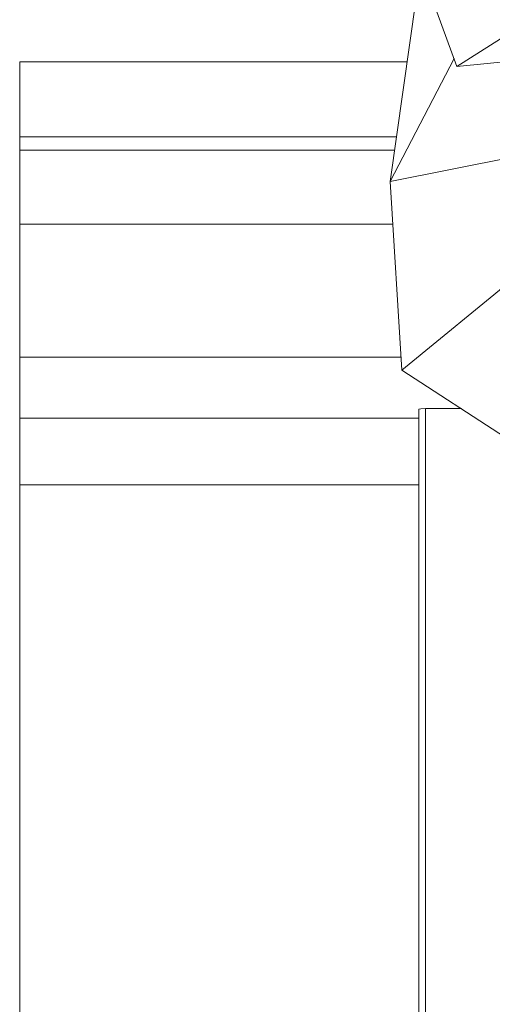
# Model space of a CAD drawing. Header units: millimetres. Extents: x 2016 to 102618, y -16590 to 68005.
# Tile 77 of 256: x 12921 to 13276, y 55407 to 56147. Entities that reach past the tile are written whole.
import ezdxf

# ---------------------------------------------------------------- set-up
doc = ezdxf.new("R2010")
doc.units = ezdxf.units.MM
for name, color, linetype, lineweight in [('A-GENM', 13, 'Continuous', 13), ('G-IMPT', 8, 'Continuous', 5), ('L-PLNT', 71, 'Continuous', 13)]:
    doc.layers.add(name, color=color, linetype=linetype, lineweight=lineweight)

# ---------------------------------------------------------------- blocks, each defined once
blk = doc.blocks.new('Enscape AssetDefinition - Palm 14 - Enscape AssetDefinition - Palm 14-991509-00 Begane grond')
at = {"layer": 'L-PLNT'}
for p, q in [((-635.95, -466.19), (-293.9, -248.19)), ((-669.41, -374.98), (-635.95, -466.19)), ((-663.29, -391.66), (-686.17, -552.58)), ((-366.49, -439.63), (-635.95, -466.19)), ((-638.1, -460.33), (-686.17, -552.58)), ((-446.82, -505.36), (-686.17, -552.58)), ((-677.44, -694.23), (-446.82, -505.36)), ((-686.17, -552.58), (-677.44, -694.23)), ((-677.44, -694.23), (-599.41, -744.8))]:
    blk.add_line(p, q, dxfattribs=at)
blk = doc.blocks.new('Glijbanen_geen_host - 2019220_glijbaan_2020_08_26_no bolts2_dwg-4658142-00 Begane grond')
at = {"layer": 'G-IMPT'}
for p, q in [((11722.12, 72115), (11431, 72115)), ((11431, 72115), (11431, 72058.72)), ((11714.11, 72058.72), (11431, 72058.72)), ((11431, 72058.72), (11431, 72048.74)), ((11712.7, 72048.74), (11431, 72048.74)), ((11431, 72048.74), (11431, 71993.07)), ((11711.34, 71993.07), (11431, 71993.07)), ((11431, 71993.07), (11431, 71893.32)), ((11717.49, 71893.32), (11431, 71893.32)), ((11431, 71893.32), (11431, 71847.38)), ((11731, 71854.27), (11731, 70915.73)), ((11731, 70915.73), (11731, 71854.27)), ((11736, 71854.61), (11736, 70915.39)), ((11762.86, 71854.61), (11736, 71854.61)), ((11431, 71847.38), (11731, 71847.38)), ((11431, 71847.38), (11431, 71797.5)), ((11431, 71797.5), (11731, 71797.5)), ((11431, 71797.5), (11431, 70972.5))]:
    blk.add_line(p, q, dxfattribs=at)
at = {"layer": 'G-IMPT', "flags": 128}
blk.add_lwpolyline([(11736, 71854.61), (11732.46, 71854.51), (11731, 71854.27)], dxfattribs=at)
blk = doc.blocks.new('Glijbanen_geen_host - Glijbanen_geen_host-4648188-00 Begane grond')
blk.add_blockref('Glijbanen_geen_host - 2019220_glijbaan_2020_08_26_no bolts2_dwg-4658142-00 Begane grond', (0, 0))

msp = doc.modelspace()

# ---------------------------------------------------------------- block references
at = {"layer": 'A-GENM'}
msp.add_blockref('Glijbanen_geen_host - Glijbanen_geen_host-4648188-00 Begane grond', (1489.7, -16000), dxfattribs=at)
at = {"layer": 'L-PLNT'}
msp.add_blockref('Enscape AssetDefinition - Palm 14 - Enscape AssetDefinition - Palm 14-991509-00 Begane grond', (13885.23, 56577.86), dxfattribs=at)

doc.saveas('drawing.dxf')
